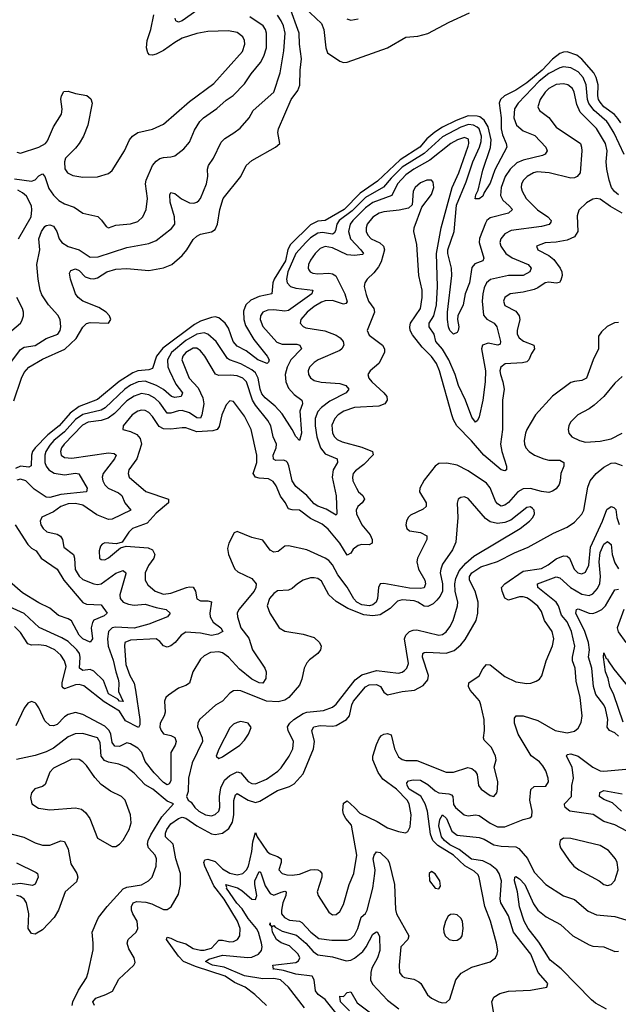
# Model space of a CAD drawing. Header units: inches. Extents: x 1694797 to 1849917, y 907313 to 1017959.
# Tile 101 of 256: x 1733545 to 1736809, y 941877 to 947244. Entities that reach past the tile are written whole.
import ezdxf

# ---------------------------------------------------------------- set-up
doc = ezdxf.new("R2010")
doc.units = ezdxf.units.IN
doc.header["$MEASUREMENT"] = 0
doc.layers.add('B7934', color=7, linetype='Continuous')

msp = doc.modelspace()

# ---------------------------------------------------------------- linework, layer by layer
at = {"layer": 'B7934', "color": 5}
for points, elevation in [([(1733513.3, 945166.7), (1733554.9, 945290), (1733570, 945320.7), (1733594.6, 945350), (1733670, 945394.6), (1733792.1, 945447.9), (1733853.1, 945506.9), (1733890, 945567.4), (1733910, 945587.9), (1733930, 945593.2), (1734030, 945590.6), (1734042.4, 945610), (1734035.1, 945630), (1734016.3, 945650), (1733976.3, 945676.3), (1733889.3, 945709.3), (1733864.2, 945730), (1733849.8, 945750), (1733821.5, 945830), (1733817.5, 945862.5), (1733823.3, 945876.7), (1733850, 945886.7), (1733870, 945877.4), (1733902.5, 945842.5), (1733930, 945833.1), (1733950, 945832.6), (1733970, 945837.6), (1734019.7, 945870), (1734070, 945885), (1734130, 945887.7), (1734250, 945878), (1734330, 945890.8), (1734373.7, 945910), (1734430, 945959.7), (1734457.1, 945990), (1734490, 946046.9), (1734510, 946064.9), (1734530, 946075.9), (1734590, 946087.2), (1734610, 946100.3), (1734624.4, 946130), (1734636.5, 946210), (1734654.7, 946270), (1734749.8, 946390), (1734780.3, 946450), (1734810, 946477.4), (1734940.5, 946550), (1734962.7, 946570), (1734952.8, 946630), (1734956.4, 946650), (1735025, 946810), (1735062, 946858), (1735073.1, 946886.9), (1735074.6, 946970), (1735081.1, 947030), (1735069.9, 947110), (1735068.2, 947170), (1735016.4, 947316.4)], 620), ([(1735097.6, 947310), (1735190, 947223.7), (1735203, 947190), (1735213.4, 947090), (1735223.2, 947063.2), (1735290, 947018.7), (1735310, 947010.3), (1735330, 947013.1), (1735549.6, 947090), (1735650, 947149.2), (1735715, 947155), (1735770, 947168.3), (1735885.8, 947230), (1735997.7, 947282.3)], 620), ([(1733491.2, 945368.8), (1733550, 945447.2), (1733570, 945459.2), (1733630, 945467.7), (1733690, 945507.2), (1733752.2, 945530), (1733765, 945550), (1733769.9, 945570), (1733764.9, 945610), (1733752.8, 945632.8), (1733702.5, 945690), (1733665.4, 945745.4), (1733655.9, 945770), (1733646, 945830), (1733638.7, 945910), (1733654.5, 945990), (1733649.9, 946050), (1733663.4, 946090), (1733683.1, 946116.9), (1733690, 946122.8), (1733710, 946126.2), (1733730, 946119.4), (1733748, 946090), (1733759.8, 946050), (1733775, 946030), (1733810, 946008), (1733870, 945988.9), (1733930, 945949.6), (1733972.3, 945952.3), (1734130, 946001.8), (1734250, 946023.5), (1734290, 946041), (1734373.5, 946106.5), (1734390.5, 946130), (1734389.9, 946170), (1734365.2, 946250), (1734364.4, 946290), (1734370, 946302.4), (1734390, 946297.2), (1734428, 946268), (1734470, 946245.1), (1734495, 946245), (1734510, 946249.4), (1734521, 946259), (1734530.6, 946270), (1734563.7, 946350), (1734571.4, 946390), (1734569, 946430), (1734574.6, 946450), (1734602, 946490), (1734643.4, 946576.6), (1734663.1, 946596.9), (1734713, 946627), (1734746.5, 946653.5), (1734795.4, 946710), (1734818, 946750), (1734929.9, 946850), (1734965.2, 946954.8), (1734985.1, 947074.9), (1734991.5, 947170), (1734983, 947210), (1734970, 947238.3), (1734950, 947268.6)], 640), ([(1733516.7, 946376.7), (1733610, 946363.2), (1733630, 946371.8), (1733650, 946393.2), (1733670, 946404.4), (1733682.8, 946390), (1733704.9, 946324.9), (1733730, 946288.1), (1733758.6, 946258.6), (1733790, 946240.2), (1733841.8, 946221.8), (1733890, 946190.3), (1733971.7, 946171.7), (1733992, 946152), (1734016.4, 946116.4), (1734030, 946110.5), (1734070, 946124.9), (1734150, 946131.1), (1734190, 946144.2), (1734215.6, 946170), (1734233.8, 946210), (1734242.2, 946270), (1734230.6, 946350), (1734234.6, 946370), (1734269, 946450), (1734290, 946473.5), (1734310, 946486.8), (1734330, 946493.9), (1734370, 946496.2), (1734390, 946502), (1734440.6, 946539.4), (1734470, 946575.8), (1734498.6, 946641.4), (1734527.7, 946690), (1734547.7, 946710), (1734620, 946760), (1734670, 946805.7), (1734709.4, 946830.6), (1734770, 946894.3), (1734807.4, 946950), (1734858.3, 947010), (1734875.4, 947044.6), (1734889.9, 947090), (1734889.9, 947170), (1734884.7, 947190), (1734872.1, 947210), (1734800.2, 947260.2)], 660), ([(1733530, 946522.7), (1733550, 946517.4), (1733650, 946548.8), (1733685.1, 946570), (1733697, 946583), (1733730, 946659.5), (1733773.6, 946730), (1733776.8, 946756.8), (1733769.8, 946810.2), (1733772.8, 946830), (1733786.3, 946853.7), (1733810, 946854.7), (1733850, 946841.7), (1733911.4, 946831.4), (1733932.7, 946812.7), (1733939.7, 946790), (1733917.4, 946670), (1733893.6, 946610), (1733870, 946569.7), (1733850, 946543.1), (1733794.6, 946490), (1733789.3, 946470), (1733791.4, 946431.4), (1733805.3, 946410), (1733834.8, 946394.8), (1733890, 946386.4), (1733970, 946388.2), (1734030, 946406.7), (1734050, 946422.7), (1734116.4, 946530), (1734143, 946590), (1734160.7, 946610), (1734190, 946628.5), (1734270, 946646.9), (1734330, 946675), (1734470, 946798.2), (1734604.1, 946895.9), (1734759.9, 947070), (1734772.6, 947110), (1734770.6, 947130), (1734762, 947150), (1734730, 947174.9), (1734684.2, 947184.2), (1734570, 947179.1), (1734510, 947168.7), (1734430, 947142.9), (1734390, 947120.6), (1734330, 947075.5), (1734290, 947056.2), (1734270, 947050.6), (1734252.9, 947052.9), (1734243.2, 947063.2), (1734236.5, 947090), (1734240.4, 947130), (1734259.7, 947190), (1734277.3, 947270)], 680), ([(1734510, 947295.2), (1734430, 947238.7), (1734410, 947231), (1734397.1, 947237.1), (1734392.4, 947252.4)], 660), ([(1735328.3, 947248.3), (1735350, 947242.3), (1735390, 947248.1)], 640), ([(1736821.5, 946681.5), (1736806.4, 946706.4), (1736787.2, 946727.2), (1736730, 946769.5), (1736710, 946794.5), (1736701.2, 946810), (1736697.8, 946830), (1736698.6, 946890), (1736688.5, 946930), (1736675.4, 946955.4), (1736610, 947029), (1736581.9, 947050), (1736530, 947068.9), (1736510, 947067.5), (1736490, 947059.9), (1736450, 947029.3), (1736393.1, 946970), (1736310, 946900), (1736250, 946860.5), (1736188.7, 946830), (1736165.8, 946810), (1736159, 946790), (1736169.2, 946710), (1736169.7, 946649.7), (1736176.4, 946616.4), (1736197.5, 946570), (1736201.1, 946550), (1736135, 946425), (1736110, 946353.5), (1736077.5, 946302.5), (1736070, 946283), (1736050, 946267.3), (1736028.4, 946268.4), (1736031.6, 946290), (1736044.4, 946315.6), (1736070, 946424.4), (1736111.9, 946548.1), (1736115.6, 946590), (1736099.4, 946659.4), (1736077.2, 946697.2), (1736054.3, 946714.3), (1736039.2, 946719.2), (1735990, 946719.6), (1735925.2, 946694.8), (1735850, 946658.3), (1735808.1, 946631.9), (1735765.5, 946594.5), (1735725.7, 946550), (1735619.7, 946480.3), (1735496.2, 946363.8), (1735401.3, 946298.7), (1735313.4, 946210), (1735210.1, 946149.9), (1735170, 946146.9), (1735130, 946126.8), (1735020.9, 946019.1), (1735007.5, 945992.5), (1734994.2, 945930), (1734932.2, 945830), (1734924.7, 945810), (1734919.1, 945750), (1734850, 945736.3), (1734805, 945715), (1734778.7, 945690), (1734765.3, 945654.7), (1734767, 945610), (1734776.8, 945576.8), (1734820.7, 945500.7), (1734894.6, 945410), (1734905.2, 945390), (1734902, 945378), (1734894, 945370), (1734843.5, 945390), (1734779.2, 945439.2), (1734730, 945465.3), (1734708.8, 945490), (1734683, 945563), (1734666.2, 945590), (1734630, 945619.6), (1734610, 945623.7), (1734590, 945621.6), (1734530, 945601.4), (1734497.4, 945582.6), (1734326.3, 945453.7), (1734290.5, 945410), (1734270, 945343.7), (1734250, 945335.3), (1734190, 945330.3), (1734161.2, 945318.8), (1734087.2, 945272.8), (1733970, 945173.5), (1733870, 945136), (1733821.1, 945098.9), (1733761.2, 945030), (1733699.4, 944980.6), (1733629.2, 944910.8), (1733615.4, 944890), (1733609.1, 944870), (1733607.7, 944812.3), (1733594.5, 944805.5), (1733550, 944811.3), (1733521.6, 944798.4)], 620), ([(1736841.2, 946510), (1736785.5, 946625.5), (1736755.8, 946675.8), (1736745.3, 946690), (1736676.6, 946750), (1736648.2, 946788.2), (1736640.2, 946810), (1736633.7, 946890), (1736617.5, 946930), (1736590, 946959.7), (1736550, 946982.2), (1736510, 946987.1), (1736490, 946981.8), (1736430, 946950.2), (1736377.5, 946910), (1736262.9, 946790), (1736241.9, 946758.1), (1736238.1, 946710), (1736253, 946670), (1736290, 946638.1), (1736352.9, 946612.9), (1736412.8, 946550), (1736420.2, 946530), (1736409.4, 946510.6), (1736395.5, 946504.5), (1736290, 946478.9), (1736255.9, 946464.1), (1736218.5, 946430), (1736192.2, 946390), (1736170.6, 946330), (1736166.7, 946286.7), (1736179.6, 946259.6), (1736214.2, 946230), (1736230.8, 946209.2), (1736210.4, 946190), (1736110, 946163.4), (1736091.9, 946150), (1736084.3, 946135.7), (1736051.7, 946051.7), (1736049.1, 946030), (1736076.2, 945943.8), (1736070.3, 945930), (1736026.1, 945913.9), (1736010, 945894.3), (1735997.6, 945810), (1735973.9, 945750), (1735962, 945690), (1735933.4, 945630), (1735931.3, 945610), (1735939.8, 945570), (1735936.3, 945550), (1735930, 945539.7), (1735910, 945531), (1735889.9, 945550), (1735882.3, 945570), (1735876.9, 945610), (1735877.3, 945650), (1735900.8, 945850), (1735898.3, 945890), (1735879.4, 945970), (1735879.8, 945990), (1735913, 946090), (1735926.9, 946233.1), (1735979.5, 946360.5), (1736016.2, 946470), (1736052.2, 946550), (1736060.3, 946579.7), (1736062.1, 946610), (1736050, 946649.2), (1736039.3, 946659.3), (1736018.7, 946670), (1735992.1, 946672.1), (1735950, 946658.1), (1735850, 946606.6), (1735750, 946515.1), (1735630, 946440.5), (1735570, 946381.3), (1735528.2, 946331.8), (1735430, 946274.8), (1735357.1, 946202.9), (1735286.9, 946150), (1735274.4, 946130), (1735266.5, 946093.5), (1735259.1, 946080.9), (1735250, 946075.8), (1735195.8, 946084.2), (1735170, 946079.9), (1735130, 946054.9), (1735104.4, 946030), (1735050, 945969.1), (1735007, 945870), (1734999.4, 945830), (1735003.1, 945810), (1735021.6, 945790), (1735050, 945781.1), (1735143.1, 945770), (1735137.7, 945750), (1735010, 945658.3), (1734990, 945654.8), (1734930, 945663.1), (1734898.5, 945661.5), (1734870.2, 945650), (1734858.4, 945630), (1734856.8, 945610), (1734871, 945571), (1734947.4, 945487.4), (1734976.1, 945476.1), (1735055.5, 945475.5), (1735072.9, 945470), (1735081.2, 945450), (1735023.6, 945390), (1735002.4, 945350), (1734993.1, 945310), (1734995.6, 945270), (1735010, 945235.2), (1735040.6, 945200.6), (1735082.8, 945170), (1735084.5, 945164.5), (1735086, 945150), (1735072, 945110), (1735081, 944990), (1735070, 944949.6), (1735050, 944971.5), (1735031.1, 945011.1), (1734975.8, 945095.8), (1734937.3, 945137.3), (1734883.2, 945183.2), (1734865.3, 945205.3), (1734855.4, 945230), (1734845.2, 945290), (1734830, 945319.7), (1734810, 945335.6), (1734750, 945368.4), (1734689.6, 945389.6), (1734677.7, 945397.7), (1734615.4, 945490), (1734571.5, 945530), (1734550, 945537.3), (1734510, 945530.9), (1734450, 945494.7), (1734372.5, 945430), (1734351.8, 945390), (1734352.4, 945352.4), (1734361.3, 945330), (1734396.9, 945256.9), (1734432.2, 945210), (1734425.3, 945190), (1734390, 945184.4), (1734372.4, 945190), (1734328.6, 945228.6), (1734290.8, 945250.8), (1734230, 945274.1), (1734190.7, 945270.7), (1734150, 945252.1), (1734117.9, 945230), (1734010.8, 945129.2), (1733990, 945115), (1733890, 945092.4), (1733850, 945064.5), (1733790, 944997.9), (1733731.7, 944950), (1733710, 944925.8), (1733688.3, 944890), (1733681.6, 944870), (1733682, 944830), (1733689.6, 944810), (1733704.6, 944790), (1733732.8, 944772.8), (1733790, 944764.1), (1733850, 944771.8), (1733868.1, 944768.1), (1733912.2, 944690), (1733909, 944671), (1733770, 944656.2), (1733710, 944639.4), (1733690, 944641.9), (1733624.9, 944684.9), (1733578.9, 944730), (1733550, 944739.3), (1733530, 944733.9)], 640), ([(1736810, 946290), (1736787.8, 946307.8), (1736771.7, 946330), (1736758.1, 946370), (1736745.6, 946430), (1736743.1, 946470), (1736748.4, 946530), (1736739.2, 946570), (1736690, 946650.5), (1736600.2, 946740.2), (1736582.7, 946782.7), (1736568.1, 946850), (1736558.8, 946870), (1736533.5, 946890), (1736510, 946894.4), (1736470, 946891.3), (1736428.9, 946870), (1736409.1, 946850), (1736383.1, 946810), (1736370.2, 946770), (1736379.6, 946750), (1736430.6, 946710.6), (1736470, 946659), (1736601.5, 946570), (1736608.7, 946550), (1736609.4, 946530), (1736599.8, 946410), (1736584.9, 946390), (1736570, 946382.5), (1736550, 946380.2), (1736432, 946410), (1736365.6, 946414.4), (1736346, 946410), (1736312.3, 946390), (1736292, 946370), (1736281.6, 946350), (1736279.5, 946330), (1736283.9, 946310), (1736305.3, 946270), (1736368.1, 946208.1), (1736424.7, 946170), (1736441.6, 946150), (1736439.8, 946140.2), (1736432.3, 946127.7), (1736390, 946116.4), (1736224.9, 946095.1), (1736190, 946076.5), (1736167.8, 946050), (1736163.5, 946030), (1736168.7, 946010), (1736195.8, 945970), (1736230, 945946.1), (1736316.9, 945910), (1736332.8, 945890), (1736326.5, 945870), (1736290.3, 945850), (1736210, 945849.1), (1736111.7, 945828.3), (1736090, 945810.8), (1736077.4, 945782.6), (1736069.1, 945750), (1736066.1, 945710), (1736074, 945634), (1736092.5, 945612.5), (1736131, 945590), (1736146.9, 945570), (1736165.6, 945490), (1736163.7, 945476.3), (1736151, 945470), (1736099.8, 945480.2), (1736067.6, 945470), (1736062.6, 945450), (1736084.6, 945330), (1736082.2, 945270), (1736069.5, 945170), (1736050, 945079), (1736040.9, 945059.1), (1736030.3, 945049.7), (1736010, 945078.4), (1735976.1, 945170), (1735936.9, 945250), (1735919.4, 945310), (1735885.1, 945390), (1735850, 945448.7), (1735814.1, 945490), (1735804.6, 945530), (1735776.7, 945570), (1735776.7, 945590), (1735803, 945630), (1735817.4, 945690), (1735822.3, 945790), (1735818, 945970), (1735843.1, 946110), (1735902.7, 946330), (1735938.5, 946410), (1735990, 946554.6), (1735994.4, 946570), (1735992.6, 946592.6), (1735970, 946602.4), (1735932, 946590), (1735896.4, 946570), (1735781.9, 946478.1), (1735694.6, 946430), (1735650, 946398.9), (1735604.2, 946350), (1735573.5, 946286.5), (1735470, 946247), (1735430, 946219.6), (1735361.1, 946150), (1735347.2, 946130), (1735338.2, 946090), (1735348.6, 946050), (1735404.8, 945990), (1735418.6, 945970), (1735414.8, 945965.2), (1735370, 945958.3), (1735330, 945963.4), (1735250, 946000.5), (1735210, 946007.8), (1735183.8, 945996.2), (1735155.7, 945970), (1735130, 945934.2), (1735119.8, 945910), (1735117.7, 945890), (1735121.3, 945881.3), (1735128, 945870), (1735143, 945863), (1735170, 945858.8), (1735230, 945863.1), (1735250, 945859.6), (1735268.2, 945848.2), (1735317.4, 945750), (1735330, 945707), (1735323, 945697), (1735310, 945693), (1735250, 945714.5), (1735210, 945712), (1735190, 945704.2), (1735150, 945681.6), (1735111.9, 945650), (1735078, 945610), (1735073.6, 945590), (1735091.4, 945571.4), (1735105.4, 945565.4), (1735208.2, 945548.2), (1735270, 945524.6), (1735292.8, 945510), (1735308.3, 945490), (1735312.1, 945470), (1735300.9, 945450), (1735290, 945441.8), (1735172.7, 945390), (1735150, 945375.6), (1735125.4, 945350), (1735118.6, 945330), (1735119.8, 945310), (1735130, 945291.7), (1735150, 945277.1), (1735187.8, 945267.8), (1735290, 945260.6), (1735322.3, 945250), (1735339, 945230), (1735324.6, 945210), (1735235.3, 945164.7), (1735190.1, 945130), (1735170, 945107.9), (1735155.4, 945070), (1735155.8, 945030), (1735165.5, 944970), (1735184.5, 944910), (1735210, 944878.7), (1735276.5, 944850), (1735276.8, 944830), (1735254.8, 944790), (1735248.5, 944751.5), (1735270.2, 944649.8), (1735273.6, 944550), (1735270, 944544.2), (1735215.9, 944575.9), (1735170, 944592.9), (1735150, 944605.5), (1735110, 944651.5), (1735050, 944699.4), (1735031.2, 944730), (1735012.8, 944812.8), (1735006, 944830), (1734997.6, 944837.6), (1734983.1, 944843.1), (1734942.2, 944842.2), (1734927.9, 944847.9), (1734927, 944870), (1734943.1, 944910), (1734945.2, 944930), (1734926.5, 944970), (1734913.5, 945030), (1734898.8, 945058.8), (1734830, 945143.6), (1734813.8, 945170), (1734782.4, 945270), (1734761, 945290), (1734730, 945302.1), (1734694.1, 945305.9), (1734630, 945304.2), (1734611.8, 945311.8), (1734554.3, 945410), (1734530, 945439.5), (1734510, 945453.5), (1734490, 945454.4), (1734450, 945430.7), (1734434.4, 945410), (1734429.2, 945390), (1734468.9, 945290), (1734517.7, 945237.7), (1734543.8, 945183.8), (1734548.6, 945150), (1734538.9, 945090), (1734530, 945071.7), (1734510, 945074.6), (1734470, 945100.7), (1734430, 945113.2), (1734410, 945112.2), (1734370, 945098.7), (1734350, 945099.3), (1734310, 945155.2), (1734282, 945182), (1734250, 945200.1), (1734210, 945205.9), (1734170, 945192.3), (1734130, 945167.1), (1734061.9, 945098.1), (1734027.8, 945072.2), (1733990, 945059.1), (1733919.2, 945050), (1733886.7, 945033.3), (1733787.9, 944930), (1733773.8, 944910), (1733767.2, 944890), (1733771.3, 944871.3), (1733790, 944857.5), (1733830, 944854.8), (1734030, 944883.5), (1734059.4, 944879.4), (1734070.2, 944870), (1734062.1, 944850), (1734001.1, 944770), (1733995.5, 944750), (1733998.8, 944730), (1734008.8, 944708.8), (1734027.9, 944690), (1734084.6, 944664.6), (1734102.8, 944650), (1734119.2, 944610), (1734150.3, 944570), (1734050, 944520.9), (1734030, 944519.9), (1733964.8, 944544.8), (1733890, 944597.5), (1733850, 944606.3), (1733810, 944604.4), (1733770, 944590.3), (1733730, 944561.4), (1733666.6, 944533.4), (1733656.5, 944510), (1733661.3, 944490), (1733672.6, 944470), (1733692.2, 944452.2), (1733750, 944440.1), (1733768.5, 944428.5), (1733778.7, 944410), (1733786.2, 944370), (1733838.4, 944330), (1733844.8, 944310), (1733847.3, 944247.3), (1733870, 944210.2), (1733890, 944192.7), (1733950, 944168.4), (1733970, 944165.5), (1733990, 944169.1), (1734070, 944227.9), (1734110, 944242.6), (1734123.9, 944230), (1734123, 944223), (1734091.3, 944110), (1734093.2, 944090), (1734109.2, 944070), (1734138.7, 944058.7), (1734170, 944053.6), (1734230, 944059.3), (1734290, 944040.5), (1734344.4, 944030), (1734365.2, 944010), (1734351.4, 943988.6), (1734250, 943948.6), (1734170, 943928.4), (1734066.9, 943933.1), (1734050, 943929.4), (1734030.1, 943910), (1734023.6, 943870), (1734027.4, 943830), (1734053.9, 943753.9), (1734068.8, 943688.8), (1734082.5, 943650), (1734085.8, 943630), (1734083, 943583), (1734110, 943528.4), (1734090, 943529.9), (1734080.8, 943540.8), (1734030, 943569.6), (1734002, 943642), (1733950, 943692.5), (1733930, 943702.5), (1733890, 943697.7), (1733870.7, 943710), (1733875.6, 943770), (1733871.9, 943790), (1733857.5, 943810), (1733810, 943854.2), (1733775.5, 943875.5), (1733652, 943932), (1733570, 944007.5), (1733490, 944043.4)], 660), ([(1736828.7, 946190), (1736766.2, 946226.2), (1736710, 946265.7), (1736690, 946269.8), (1736670, 946266.4), (1736634.3, 946245.7), (1736593.5, 946206.5), (1736585, 946175), (1736587.5, 946090), (1736570, 946060.7), (1736530, 946041.9), (1736470, 946031.1), (1736410, 946027.8), (1736363.1, 946010), (1736368.9, 945990), (1736430, 945959), (1736456.4, 945936.4), (1736492, 945890), (1736500.4, 945870), (1736501.9, 945850), (1736495.7, 945824.3), (1736487.4, 945812.6), (1736470, 945807.7), (1736430, 945813.1), (1736410, 945810.5), (1736370, 945782.4), (1736350, 945774.3), (1736290, 945758.5), (1736219.1, 945750), (1736189.6, 945730.4), (1736182, 945710), (1736190, 945685.8), (1736250, 945655), (1736268.3, 945630), (1736271.5, 945610), (1736257.8, 945550), (1736257.9, 945530), (1736267.5, 945510), (1736292.4, 945492.4), (1736348, 945470), (1736351.2, 945450), (1736334.9, 945425.1), (1736321.6, 945390), (1736310, 945380.2), (1736286.9, 945373.1), (1736191.8, 945368.2), (1736167.7, 945350), (1736163.4, 945330), (1736166.2, 945310), (1736179.9, 945270), (1736186.6, 945230), (1736176.3, 945170), (1736176.5, 945010), (1736165.8, 944930), (1736173, 944890), (1736199.5, 944810), (1736199, 944790), (1736190, 944785.2), (1736170, 944790.9), (1736075.6, 944870), (1736009, 944949), (1735929.1, 945030), (1735910, 945062.3), (1735900.1, 945090), (1735833.9, 945330), (1735817.7, 945370), (1735790, 945408.7), (1735739.8, 945459.8), (1735686.8, 945526.8), (1735674.6, 945550), (1735672.3, 945570), (1735676.2, 945590), (1735729.9, 945670), (1735739.9, 945730), (1735739, 945770), (1735721.1, 945850), (1735710, 946018), (1735693.1, 946090), (1735695.3, 946110), (1735737.4, 946222.6), (1735790, 946290.5), (1735802, 946330), (1735798.6, 946358.6), (1735789.7, 946369.7), (1735764, 946370), (1735730, 946355.2), (1735700.2, 946330), (1735689.3, 946310), (1735684.2, 946235.8), (1735664, 946216), (1735614.5, 946205.5), (1735530, 946197.5), (1735505.2, 946190), (1735470, 946168.6), (1735440.1, 946130), (1735433.6, 946110), (1735434.6, 946090), (1735443.5, 946070), (1735462, 946050), (1735507.8, 946027.8), (1735529.2, 946010), (1735534, 945990), (1735515.3, 945924.7), (1735502.1, 945897.9), (1735476.1, 945863.9), (1735439.5, 945830), (1735426.7, 945810), (1735423.9, 945790), (1735433.3, 945746.7), (1735447.3, 945710), (1735475.4, 945670), (1735479, 945650), (1735439.6, 945550), (1735450, 945525.2), (1735522.7, 945470), (1735534.2, 945450), (1735534.5, 945430), (1735503.2, 945370), (1735455.6, 945330), (1735442.4, 945310), (1735448.3, 945290), (1735464.3, 945270), (1735531, 945210), (1735545.8, 945190), (1735549.2, 945170), (1735536.5, 945150), (1735502.9, 945137.1), (1735370.5, 945129.5), (1735311.5, 945110), (1735282.2, 945090), (1735262.6, 945070), (1735246.8, 945033.2), (1735249.6, 944990), (1735261.6, 944970), (1735276.4, 944956.4), (1735303, 944943), (1735410, 944913.4), (1735467.6, 944890), (1735471.5, 944871.5), (1735421, 944819), (1735375.7, 944784.3), (1735363.6, 944770), (1735359, 944750), (1735362.1, 944730), (1735380.5, 944690), (1735392.5, 944670), (1735415.9, 944650), (1735425.4, 944630), (1735411.8, 944610), (1735388.3, 944590), (1735379, 944570), (1735380.9, 944550), (1735411.1, 944490), (1735455.6, 944435.6), (1735465.8, 944410), (1735467, 944390), (1735450, 944381.2), (1735410, 944383.4), (1735390, 944378.5), (1735362.4, 944357.6), (1735350, 944337), (1735330, 944325.2), (1735291, 944391), (1735226.4, 944466.4), (1735195, 944495), (1735130, 944525), (1735071.4, 944571.4), (1735030, 944571.9), (1735010, 944578), (1734993, 944613), (1734967.3, 944647.3), (1734942.6, 944702.6), (1734926.9, 944726.9), (1734901.8, 944741.8), (1734850, 944744.8), (1734830, 944750.9), (1734818.5, 944770), (1734837.2, 944830), (1734837.4, 944870), (1734807.2, 945010), (1734770, 945083.1), (1734710, 945163.6), (1734690, 945167.3), (1734670, 945144.5), (1734646.4, 945090), (1734633.2, 945026.8), (1734620.8, 945010), (1734597.5, 945002.5), (1734510, 944997.7), (1734450, 945018.7), (1734430, 945020.2), (1734368.4, 945011.6), (1734330, 945013.2), (1734306.3, 945026.3), (1734270, 945081.7), (1734250, 945102.3), (1734230, 945113.5), (1734210, 945116), (1734190, 945110.4), (1734158.9, 945090), (1734109.2, 945030), (1734106.7, 945010), (1734150, 944999.5), (1734182.9, 944982.9), (1734201.3, 944961.3), (1734209, 944930), (1734183.7, 944850), (1734140.6, 944790), (1734135.6, 944770), (1734141.2, 944750), (1734232.3, 944672.3), (1734356.5, 944630), (1734356.9, 944610), (1734290, 944554.9), (1734239.3, 944500.7), (1734159.7, 944470), (1734140.2, 944450), (1734104.2, 944395.8), (1734072.7, 944387.3), (1734010, 944392), (1733994.9, 944385.1), (1733985.7, 944374.3), (1733978.5, 944350), (1733980.3, 944310), (1733990, 944301.1), (1734010, 944300.7), (1734030, 944310.3), (1734094.9, 944365.1), (1734124.9, 944375.1), (1734245.4, 944365.4), (1734270, 944354.6), (1734282.7, 944330), (1734277, 944310), (1734246.9, 944270), (1734228.9, 944228.9), (1734229.4, 944190), (1734243.3, 944163.3), (1734282.8, 944130), (1734330, 944113.1), (1734370, 944118.8), (1734454, 944150), (1734470, 944153.4), (1734490.6, 944150.6), (1734504, 944130), (1734510, 944088.3), (1734530, 944076.6), (1734570, 944077.3), (1734590.6, 944070.6), (1734581.1, 944010), (1734582.8, 943990), (1734600.4, 943960.4), (1734642.5, 943930), (1734651.9, 943910), (1734625.3, 943894.7), (1734590, 943888.3), (1734530, 943900.9), (1734450, 943905), (1734425.7, 943890), (1734393.1, 943850), (1734370, 943830.5), (1734350, 943824.5), (1734330, 943832.1), (1734310, 943855.7), (1734290, 943869.3), (1734150, 943861.6), (1734118.9, 943850), (1734116.5, 943830), (1734124, 943730), (1734146.4, 943670), (1734168.6, 943628.6), (1734176.9, 943590), (1734200.2, 943430), (1734199.4, 943400.6), (1734193.5, 943386.5), (1734122.2, 943422.2), (1734090, 943474.9), (1734006.4, 943526.4), (1733893.9, 943613.9), (1733870, 943620.5), (1733850, 943617.9), (1733790, 943597), (1733781.5, 943601.5), (1733776.4, 943610), (1733776.9, 943630), (1733798.5, 943718.5), (1733789.9, 943749.9), (1733770, 943780.8), (1733736.3, 943810), (1733690, 943831.2), (1733650, 943837), (1733610, 943834.5), (1733590, 943842.5), (1733550, 943904.4), (1733517.1, 943937.1)], 680), ([(1733538.3, 946050), (1733608.5, 946170), (1733611.9, 946208.1), (1733608.7, 946230), (1733581.7, 946281.7), (1733561, 946301), (1733535.7, 946315.7)], 660), ([(1733430, 945490.2), (1733549.7, 945590), (1733557.1, 945602.9), (1733565.7, 945630), (1733566, 945650), (1733560.3, 945670), (1733529, 945730)], 660), ([(1736810, 945593.5), (1736787.9, 945592.1), (1736748.2, 945571.8), (1736716.5, 945543.5), (1736700.9, 945519.1), (1736700.8, 945450), (1736672, 945390), (1736635.8, 945290), (1736610, 945277), (1736570, 945273), (1736550, 945266.2), (1736450, 945191.7), (1736357.1, 945090), (1736310.1, 945009.9), (1736303.3, 944990), (1736295.1, 944950), (1736297, 944930), (1736304.1, 944910), (1736321.8, 944890), (1736351.3, 944870), (1736401.7, 944850), (1736430, 944843.4), (1736490, 944843.8), (1736511.9, 944830), (1736511.7, 944810), (1736496, 944770), (1736492.3, 944730), (1736486.3, 944710), (1736470, 944687.9), (1736450, 944673.6), (1736430, 944667.4), (1736390, 944672.7), (1736330, 944689.5), (1736290, 944687.4), (1736261.2, 944670), (1736210, 944612.5), (1736190, 944597.5), (1736170, 944592.3), (1736150, 944604.5), (1736139.9, 944619.9), (1736110, 944692.5), (1736090, 944717.9), (1735990, 944784.4), (1735930, 944815.3), (1735872.9, 944827.1), (1735830, 944825.4), (1735810, 944809.7), (1735750, 944734.2), (1735727.3, 944690), (1735725.1, 944670), (1735760.5, 944610), (1735761, 944590), (1735743.9, 944576.1), (1735676.5, 944543.5), (1735663.2, 944530), (1735653.2, 944510), (1735650.2, 944490), (1735655.6, 944470), (1735670, 944458), (1735730, 944448.6), (1735765.5, 944430), (1735765, 944410), (1735714.7, 944310), (1735709.6, 944290), (1735719.6, 944250), (1735753.4, 944190), (1735757.8, 944170), (1735750, 944147.7), (1735730, 944143.5), (1735670, 944145.8), (1735530, 944171.8), (1735510.2, 944169.8), (1735501.6, 944150), (1735496.3, 944090), (1735488.6, 944070), (1735470, 944054.4), (1735451.3, 944048.7), (1735410, 944053.9), (1735383.1, 944070), (1735367.5, 944087.5), (1735330, 944150.9), (1735279, 944219), (1735250, 944272.8), (1735230, 944296.6), (1735210, 944308.6), (1735110, 944354.9), (1735010, 944376.2), (1734990, 944375.4), (1734954.2, 944345.8), (1734930, 944342.1), (1734910, 944352.2), (1734870, 944407.7), (1734810, 944421.8), (1734730, 944455.1), (1734713.5, 944446.5), (1734685.3, 944390), (1734678.3, 944361.7), (1734682.6, 944330), (1734708, 944270), (1734718, 944250), (1734734.8, 944234.8), (1734810, 944197.6), (1734834.2, 944170), (1734832.9, 944150), (1734822.5, 944130), (1734739.1, 944030), (1734731.1, 944010), (1734732.9, 943990), (1734751, 943930), (1734793.7, 943873.7), (1734815.2, 943810), (1734881.8, 943710), (1734888.3, 943690), (1734886.1, 943653.9), (1734870, 943628.6), (1734850, 943630.4), (1734810, 943649.2), (1734743.8, 943703.8), (1734683.4, 943770), (1734650, 943793.4), (1734630, 943798.2), (1734585.8, 943794.2), (1734550, 943776.6), (1734530, 943757.8), (1734488.6, 943690), (1734470, 943628), (1734450, 943614.8), (1734410, 943600.4), (1734356.8, 943563.2), (1734342.2, 943550), (1734334.2, 943530), (1734338.9, 943470), (1734333.2, 943450), (1734311.3, 943410), (1734310, 943388.4), (1734315.6, 943370), (1734330, 943352.4), (1734370, 943342.1), (1734390, 943331.5), (1734397.5, 943310), (1734392.6, 943290), (1734369.2, 943250), (1734370, 943096), (1734360.1, 943079.9), (1734350, 943074.1), (1734330, 943085.5), (1734278.5, 943138.5), (1734230, 943201.1), (1734210.6, 943250), (1734190, 943274.2), (1734150, 943296.3), (1734130, 943301.8), (1734090, 943283.4), (1734063.9, 943283.9), (1734050, 943305.1), (1734041.7, 943350), (1734032.8, 943370), (1734010, 943392.6), (1733890, 943457.4), (1733850, 943467.4), (1733810, 943457.9), (1733790, 943444.5), (1733750, 943402.5), (1733730, 943394.7), (1733710, 943396.9), (1733682.4, 943422.4), (1733650, 943494), (1733634.9, 943514.9), (1733630, 943521.1), (1733610, 943528.2), (1733590, 943518.7), (1733570, 943491.6), (1733525, 943395)], 720), ([(1736830, 945299.7), (1736790, 945263.5), (1736730, 945191), (1736676.9, 945143.1), (1736650, 945123.1), (1736588.7, 945090), (1736547.4, 945050), (1736538, 945030), (1736535.3, 945010), (1736538.4, 944990), (1736555.5, 944970), (1736597.3, 944950), (1736630, 944942), (1736710, 944946.8), (1736770, 944960.4), (1736830.3, 944989.7)], 740), ([(1733952.7, 941870), (1733943.9, 941890), (1733959.8, 941910), (1734014.5, 941930), (1734050.3, 941949.7), (1734086.4, 942013.6), (1734168.2, 942090), (1734173.9, 942106.1), (1734169.7, 942130), (1734139.3, 942179.3), (1734131.1, 942210), (1734137, 942230), (1734179.9, 942270), (1734189.3, 942290), (1734186.3, 942330), (1734161.8, 942370), (1734155.5, 942390), (1734154.8, 942410), (1734163.6, 942430), (1734183, 942437), (1734233.7, 942433.7), (1734265.4, 942425.4), (1734330, 942394.5), (1734350, 942394.7), (1734371.2, 942408.8), (1734410, 942478.4), (1734421.5, 942530), (1734421.6, 942590), (1734396.7, 942670), (1734381.2, 942750), (1734339.9, 942790), (1734339.5, 942810), (1734347.8, 942830), (1734370, 942861), (1734410, 942889.7), (1734430, 942896.9), (1734450, 942892.8), (1734510, 942850.4), (1734590, 942807), (1734610, 942802.7), (1734650, 942811), (1734684.8, 942835.2), (1734706.1, 942870), (1734713.2, 942910), (1734712.2, 942987.8), (1734721.4, 943018.6), (1734730, 943025.6), (1734790, 942989.6), (1734830, 942977.4), (1734855.1, 942984.9), (1734950, 943042.7), (1735015.9, 943064.1), (1735040.9, 943079.1), (1735090, 943134.3), (1735147.3, 943270), (1735152.2, 943310), (1735138.3, 943370), (1735148.9, 943390), (1735183.4, 943396.6), (1735250, 943392.9), (1735270, 943397.3), (1735327.6, 943430), (1735342.9, 943450), (1735356.7, 943510), (1735365.8, 943530), (1735430, 943608.7), (1735450, 943619), (1735490, 943621), (1735512.1, 943610), (1735530, 943578.3), (1735550, 943565), (1735630, 943581.9), (1735697, 943590), (1735744.8, 943615.2), (1735770, 943645.3), (1735773.5, 943670), (1735740.4, 943770), (1735742.2, 943790), (1735750, 943795.5), (1735763.9, 943796.1), (1735869.5, 943790.5), (1735914.5, 943805.5), (1735950, 943837.3), (1735973.7, 943866.3), (1736033.6, 943970), (1736043.4, 944010), (1736043.9, 944070), (1736028.5, 944130), (1735997.3, 944190), (1735997.9, 944210), (1736010.8, 944229.2), (1736058.9, 944261.1), (1736150, 944291.7), (1736242, 944338), (1736317.7, 944370), (1736454.5, 944445.5), (1736530, 944477.7), (1736570, 944504.8), (1736610, 944548.1), (1736620.3, 944570), (1736643.1, 944696.9), (1736654.9, 944730), (1736688.6, 944771.4), (1736730, 944804.6), (1736770, 944826.4), (1736790, 944829.5), (1736830, 944813.8)], 720), ([(1734890, 941871), (1734827.1, 941930), (1734773.7, 941970), (1734716.5, 941996.5), (1734666.1, 942030), (1734503.4, 942083.4), (1734438, 942110), (1734410, 942139.6), (1734346.3, 942230), (1734350, 942243.2), (1734370, 942237.6), (1734401.2, 942221.2), (1734450, 942206.7), (1734490, 942182.4), (1734530, 942172.1), (1734550, 942171.9), (1734590, 942183.8), (1734630, 942226.2), (1734650, 942227.3), (1734690, 942217.3), (1734710, 942219.5), (1734731.9, 942230), (1734745.4, 942250), (1734746.2, 942290), (1734732.3, 942330), (1734659.2, 942450), (1734603.4, 942523.4), (1734554.9, 942630), (1734549.2, 942650.8), (1734554.4, 942665.6), (1734570.9, 942669.1), (1734610, 942656.5), (1734650, 942616.6), (1734690, 942591.9), (1734730, 942583.8), (1734761, 942590), (1734782.2, 942610), (1734792.9, 942630), (1734810.7, 942710), (1734816.4, 942763.6), (1734830, 942813.2), (1734840.2, 942790), (1734894.5, 942710), (1734910, 942696.7), (1734950, 942683.3), (1734970.1, 942670), (1734970.6, 942649.4), (1734957.3, 942610), (1734976.4, 942590), (1735002.2, 942582.2), (1735030, 942580.8), (1735070, 942586.8), (1735130, 942609.6), (1735150, 942612.6), (1735171, 942611), (1735182.8, 942602.8), (1735191.6, 942590), (1735192.3, 942570), (1735166, 942490), (1735172.9, 942470), (1735230, 942380.4), (1735250, 942365.3), (1735270, 942366), (1735290, 942383.1), (1735310, 942422), (1735341.4, 942530), (1735366.4, 942590), (1735382.8, 942690), (1735354.7, 942854.7), (1735323.2, 942890), (1735310, 942913.6), (1735306.1, 942933.9), (1735310, 942974), (1735330, 942985.7), (1735370.9, 942950.9), (1735399, 942919), (1735493.1, 942873.1), (1735550, 942839.2), (1735610, 942819.6), (1735647.5, 942812.5), (1735661.2, 942818.8), (1735674.5, 942845.5), (1735678.7, 942910), (1735668.4, 942970), (1735657.2, 942990), (1735600.1, 943050), (1735524.2, 943104.2), (1735500.2, 943140.2), (1735470.8, 943210), (1735470.3, 943230), (1735490, 943293.6), (1735506.2, 943330), (1735517.7, 943342.3), (1735530, 943350.5), (1735550, 943352.9), (1735570, 943345.8), (1735588.5, 943270), (1735610, 943227), (1735630, 943211), (1735650, 943206.4), (1735710, 943206.7), (1735870, 943142.7), (1735910, 943142.6), (1735988.2, 943168.2), (1736010, 943163.2), (1736027.6, 943147.6), (1736038.4, 943130), (1736046, 943070), (1736060.7, 943050), (1736110, 943014.7), (1736130, 943010.4), (1736145.4, 943030), (1736150.5, 943049.5), (1736151.4, 943091.4), (1736131.8, 943170), (1736142, 943210), (1736138.7, 943230), (1736117, 943277), (1736077.3, 943317.3), (1736073.6, 943330), (1736079.5, 943370), (1736077.7, 943430), (1736059.6, 943510), (1736051.4, 943531.4), (1736001.1, 943590), (1735992.1, 943610), (1735994, 943630), (1736050, 943668.6), (1736070, 943705.5), (1736090, 943730.2), (1736110, 943728.6), (1736190, 943663.8), (1736250, 943634.2), (1736310, 943626.4), (1736331.6, 943628.4), (1736360.8, 943639.2), (1736378.4, 943650), (1736392.5, 943667.5), (1736416, 943750), (1736449.4, 943830.6), (1736457, 943870), (1736448.5, 943910), (1736406.5, 943970), (1736390, 944018.9), (1736370, 944047), (1736330, 944080.5), (1736310, 944092.7), (1736290, 944098), (1736270, 944097.5), (1736210, 944080.2), (1736190.8, 944090.8), (1736174.7, 944130), (1736172.2, 944150), (1736190.3, 944169.7), (1736290, 944238.4), (1736390, 944252.9), (1736426.9, 944273.1), (1736470, 944305.7), (1736510, 944321.5), (1736530, 944319.8), (1736543.2, 944310), (1736568.3, 944250), (1736588.2, 944230), (1736610, 944223.5), (1736630, 944233.2), (1736648.5, 944271.5), (1736657, 944370), (1736722.2, 944510), (1736746, 944574), (1736770, 944590.6), (1736785, 944585), (1736794.6, 944574.6), (1736800.1, 944530), (1736813.4, 944493.4)], 680), ([(1733519.9, 944490), (1733590, 944382.8), (1733610, 944364.2), (1733634.2, 944350), (1733662, 944310), (1733748.8, 944248.8), (1733786, 944190), (1733890, 944067), (1733910, 944058), (1733990, 944054.2), (1734022.6, 944010), (1734005.4, 943994.6), (1733950, 943971.5), (1733941.5, 943958.5), (1733934.6, 943930), (1733941.7, 943870), (1733930, 943851), (1733890, 943868.7), (1733870, 943888.8), (1733828.3, 943968.3), (1733810, 943979.3), (1733756.8, 943996.8), (1733710, 944037), (1733650, 944065), (1733559.9, 944119.9), (1733450, 944216.9)], 640), ([(1735098.4, 941858.4), (1735011.4, 941971.4), (1734967.7, 942010), (1734930, 942018.6), (1734870, 942017.1), (1734770, 942033.2), (1734659.1, 942079.1), (1734596.4, 942090), (1734557.7, 942110), (1734576.3, 942123.7), (1734650, 942144.4), (1734788.2, 942131.7), (1734810, 942133.7), (1734846.4, 942150), (1734863.5, 942170), (1734866.3, 942190), (1734863.2, 942210), (1734846.5, 942270), (1734836.4, 942290), (1734790, 942344.5), (1734757.8, 942397.8), (1734729.5, 942429.5), (1734672.5, 942510), (1734674.9, 942514.9), (1734669.8, 942530), (1734731.9, 942511.9), (1734757, 942497), (1734810, 942450.1), (1734830, 942448.4), (1734838.6, 942470), (1734827.2, 942530), (1734827.7, 942550), (1734850, 942602), (1734857.4, 942597.4), (1734863.6, 942583.6), (1734882.7, 942522.7), (1734910, 942480.7), (1734930, 942471.6), (1734970, 942489.5), (1734990, 942493.7), (1734998.5, 942490), (1734995.7, 942470), (1734978.9, 942430), (1734971.9, 942390), (1734972.2, 942370), (1734989.3, 942350), (1735016.6, 942336.6), (1735070, 942330.6), (1735083.3, 942323.3), (1735131.8, 942270), (1735175.8, 942235.8), (1735246.4, 942226.4), (1735330, 942227.7), (1735350, 942235.1), (1735370, 942254.3), (1735388.9, 942290), (1735407.4, 942352.6), (1735430, 942373.1), (1735439.8, 942390), (1735469.5, 942510), (1735481.8, 942590), (1735482.7, 942610), (1735472.4, 942670), (1735476.8, 942690), (1735490, 942709), (1735510, 942704.9), (1735550, 942666.5), (1735559.8, 942650), (1735587.8, 942530), (1735594.7, 942394.7), (1735599.8, 942370), (1735666.4, 942250), (1735660.8, 942230), (1735623.2, 942190), (1735614.4, 942090), (1735616, 942050), (1735630.2, 942030.2), (1735643.6, 942023.6), (1735693.9, 942013.9), (1735720.3, 942000.3), (1735731.5, 941990), (1735768.8, 941928.8), (1735790, 941911.6), (1735830, 941891.7), (1735850, 941886), (1735870, 941887), (1735890, 941905.5), (1735922.2, 942010), (1735952.5, 942047.5), (1736010, 942078.9), (1736110.5, 942109.5), (1736138.3, 942130), (1736148.7, 942150), (1736151.5, 942168.5), (1736145, 942210), (1736111.1, 942330), (1736081.2, 942410), (1736050, 942569.2), (1736043.7, 942583.7), (1736023.3, 942603.3), (1735972.7, 942632.7), (1735910.8, 942690), (1735823.8, 942743.8), (1735796.5, 942770), (1735784, 942804), (1735767.5, 942930), (1735756, 942970), (1735731.2, 943011.2), (1735668.1, 943050), (1735656.9, 943070), (1735654.8, 943085.2), (1735665.3, 943094.7), (1735690, 943100.1), (1735730, 943098.8), (1735770, 943076.2), (1735810, 943040.1), (1735830, 943030.9), (1735884.4, 943024.4), (1735898.5, 943018.5), (1735905.8, 943010), (1735910, 942966), (1735921.2, 942950), (1735969, 942910), (1735990, 942904.8), (1736030, 942909.5), (1736050, 942906.7), (1736110, 942864.8), (1736150, 942844.8), (1736190, 942844.7), (1736290, 942884.7), (1736326, 942894), (1736337.4, 942902.6), (1736339.2, 942930), (1736325.6, 942990), (1736332.3, 943047.7), (1736350, 943065.2), (1736414.2, 943065.8), (1736427.9, 943090), (1736426.3, 943110), (1736413.3, 943150), (1736397.5, 943177.5), (1736378.5, 943198.5), (1736332.6, 943232.6), (1736263.1, 943350), (1736243.2, 943410), (1736242.4, 943437.6), (1736250.8, 943449.2), (1736290, 943449.4), (1736370, 943424.7), (1736464.4, 943370), (1736530, 943357.6), (1736570, 943365.8), (1736590, 943382), (1736606.1, 943413.9), (1736610.6, 943449.4), (1736601.2, 943550), (1736578.9, 943638.9), (1736573.3, 943710), (1736559.6, 943750), (1736558.5, 943770), (1736570.9, 943830), (1736553.2, 943910), (1736530, 943961.6), (1736499.1, 943999.1), (1736481.9, 944050), (1736470, 944069.3), (1736370.6, 944150), (1736367.3, 944170), (1736470, 944207.6), (1736490, 944202), (1736548.5, 944148.5), (1736610, 944113.2), (1736650, 944105.8), (1736670, 944115.3), (1736695.5, 944144.5), (1736708.4, 944171.6), (1736710.9, 944209.1), (1736704.6, 944290), (1736710, 944340.2), (1736730, 944384.6), (1736750, 944400.2), (1736770, 944384.4), (1736775.4, 944330), (1736790, 944283.5), (1736810, 944250.1)], 660), ([(1736810, 943338.5), (1736790, 943356.2), (1736760.8, 943370), (1736748.3, 943388.3), (1736751.5, 943430), (1736738.2, 943490), (1736729.3, 943510), (1736686.1, 943566.1), (1736672.8, 943610), (1736665, 943710), (1736646.5, 943770), (1736651.8, 943810), (1736646.6, 943850), (1736626.5, 943910), (1736577.1, 944010), (1736580.5, 944030), (1736590, 944033), (1736650, 944009.6), (1736670, 944008.1), (1736690, 944014.3), (1736718.4, 944030), (1736739.6, 944050), (1736790, 944135.8), (1736810, 944139.6)], 640), ([(1736837.8, 944030), (1736802.1, 943930), (1736807, 943907), (1736850.2, 943850)], 640), ([(1736835.8, 943415.8), (1736784.4, 943564.4), (1736761.8, 943610), (1736752.4, 943652.4), (1736737.8, 943690), (1736728.1, 943770), (1736730, 943794), (1736742.5, 943762.5), (1736750, 943760.7), (1736753, 943750), (1736784.7, 943704.7), (1736919.3, 943539.3)], 620), ([(1733830.5, 941870), (1733835.6, 941890), (1733865.9, 941954.1), (1733910, 942022.4), (1733919.3, 942050), (1733945.1, 942174.9), (1733946.5, 942210), (1733940.3, 942270), (1733964.8, 942330), (1733975.3, 942350), (1734022.2, 942410), (1734110, 942507), (1734130, 942516.6), (1734210, 942528.4), (1734247.1, 942550), (1734266.8, 942570), (1734289.8, 942630), (1734291.3, 942670), (1734283.5, 942690), (1734247.6, 942730), (1734242.4, 942750), (1734245.5, 942770), (1734259.2, 942800.8), (1734320.6, 942899.4), (1734383.7, 942970), (1734350, 942984), (1734270.6, 943050), (1734230, 943073.2), (1734170, 943137.7), (1734130, 943168.8), (1734085.7, 943185.7), (1734030, 943196.3), (1734006.7, 943206.7), (1733989.1, 943230), (1733984, 943304), (1733969.4, 943329.4), (1733890, 943353.2), (1733847.7, 943352.3), (1733810, 943334.5), (1733730, 943274), (1733690, 943252.7), (1733630, 943232.8), (1733527.4, 943212.6)], 740), ([(1736890, 942803.4), (1736790, 942856.1), (1736730, 942873.9), (1736671.2, 942911.2), (1736544.4, 942930), (1736518.4, 942950), (1736515.6, 942964.4), (1736514.8, 942970), (1736554.2, 943010), (1736554.8, 943070), (1736564.8, 943110), (1736556.8, 943170), (1736525.6, 943230), (1736530, 943239.3), (1736550, 943242.9), (1736590, 943230.1), (1736670, 943169.5), (1736710, 943150.1), (1736730, 943147.8), (1736850, 943159)], 640), ([(1736826, 942930), (1736776.1, 942976.1), (1736730, 942993.6), (1736706, 943010), (1736707.8, 943032.2), (1736730, 943041.9), (1736830, 943024.7)], 620), ([(1736134.8, 941794.8), (1736119.7, 941890), (1736130, 941917.1), (1736163, 941937), (1736210, 941949.1), (1736330, 941954.3), (1736419, 941970), (1736423.7, 941990), (1736371.1, 942051.1), (1736331.3, 942150), (1736236.9, 942270), (1736210, 942360.3), (1736167.3, 942430), (1736163.7, 942450), (1736172.2, 942550), (1736159.3, 942590), (1736145.9, 942610), (1736110, 942640.2), (1736070, 942658.9), (1736007.9, 942667.9), (1735940.9, 942720.9), (1735890, 942747.5), (1735861.8, 942770), (1735845.4, 942790), (1735829.9, 942850), (1735835.7, 942884.3), (1735849.9, 942910.1), (1735872.7, 942890), (1735901.8, 942821.8), (1735930, 942798.6), (1736050, 942787.2), (1736077.6, 942777.6), (1736130, 942747.3), (1736170, 942739.9), (1736250, 942735.7), (1736267.1, 942727.1), (1736312.7, 942672.7), (1736350, 942597.4), (1736413, 942530), (1736510, 942468.1), (1736570, 942448), (1736644.8, 942384.8), (1736690, 942365.5), (1736790, 942355.5), (1736850, 942336.9)], 640), ([(1733470, 942814), (1733568.5, 942788.5), (1733630, 942757.8), (1733670, 942744.5), (1733710, 942745.4), (1733770, 942769.1), (1733790, 942764.9), (1733810, 942723), (1733823.8, 942643.8), (1733855.9, 942590), (1733862.6, 942570), (1733855.2, 942544.8), (1733793.4, 942490), (1733756.5, 942390), (1733732.6, 942350), (1733670, 942283.1), (1733630, 942259.6), (1733610, 942263.7), (1733591.2, 942291.2), (1733595.3, 942370), (1733581.9, 942430), (1733569.2, 942450), (1733550, 942465), (1733530, 942471)], 740), ([(1733528.4, 942648.4), (1733634.9, 942594.9), (1733642, 942590), (1733646.5, 942570), (1733630, 942531.5), (1733615.6, 942524.4), (1733550, 942536.6), (1733490, 942528.2)], 720), ([(1736744.9, 941850), (1736684, 941884), (1736661.6, 941901.6), (1736497.7, 942070), (1736437.8, 942117.8), (1736375.5, 942215.5), (1736317.8, 942290), (1736296.1, 942330), (1736270, 942408.3), (1736259.6, 942490), (1736241.8, 942550), (1736244.2, 942570), (1736250, 942574.2), (1736270, 942561.3), (1736299.2, 942530), (1736345.8, 942425.8), (1736370, 942391), (1736414.8, 942354.8), (1736492.7, 942312.7), (1736561.5, 942250), (1736650, 942201.9), (1736670, 942195), (1736730, 942190.8), (1736790, 942164.6), (1736810, 942167.6)], 620), ([(1735269.2, 941830), (1735210, 941903.4), (1735172.2, 941930), (1735157.2, 941950), (1735150.4, 942010), (1735138.9, 942030), (1735050, 942041.9), (1734982.4, 942062.4), (1734926, 942070), (1734928.9, 942071.1), (1734924.7, 942090), (1735050, 942105.9), (1735065.1, 942114.9), (1735073.1, 942130), (1735063.2, 942150), (1735016.2, 942196.2), (1734970, 942212.8), (1734945.3, 942230), (1734924.1, 942270), (1734919.7, 942299.7), (1734908.7, 942311.3), (1734910, 942322), (1734911.1, 942311.1), (1734921.1, 942301.1), (1734930, 942306.4), (1734937.6, 942297.6), (1734976.5, 942276.5), (1735053.5, 942253.5), (1735105.5, 942210), (1735144.8, 942164.8), (1735170, 942147.4), (1735250, 942135.3), (1735324.8, 942115.2), (1735350, 942118.5), (1735370, 942128.8), (1735415.3, 942164.7), (1735434.2, 942190), (1735470, 942260.2), (1735490, 942272.5), (1735495.8, 942270), (1735507.5, 942247.5), (1735508.7, 942170), (1735495, 942130), (1735465.2, 942074.8), (1735458.7, 942050), (1735458.1, 942010), (1735467.7, 941987.7), (1735550, 941899.2), (1735611.8, 941851.8)], 640), ([(1735342.3, 941842.3), (1735293.3, 941890), (1735290, 941922), (1735310, 941920.7), (1735330, 941941.3), (1735350, 941944.9), (1735384.7, 941884.7), (1735458.3, 941830)], 620)]:
    msp.add_lwpolyline(points, dxfattribs=dict(at, elevation=elevation))
for points, elevation in [([(1735970, 944642.9), (1735950, 944640.7), (1735936.3, 944630), (1735930.4, 944609.6), (1735933.4, 944530), (1735923.2, 944396.8), (1735905.5, 944354.5), (1735850, 944276.4), (1735840.1, 944250), (1735837.3, 944230), (1735850.3, 944170), (1735849.4, 944130), (1735837.9, 944102.1), (1735820.1, 944079.9), (1735798.9, 944061.1), (1735770, 944045.6), (1735750, 944047.6), (1735716.1, 944070), (1735696.4, 944076.4), (1735630, 944081.4), (1735605.5, 944074.5), (1735564.9, 944035.1), (1735510, 944000.7), (1735470, 943994.2), (1735420.4, 944000.4), (1735334.1, 944034.1), (1735270, 944073.7), (1735231.3, 944110), (1735190, 944184.2), (1735170, 944198.2), (1735150, 944202.6), (1735130, 944201.8), (1735090.9, 944189.1), (1735059.5, 944170), (1735030, 944143.5), (1735010, 944134), (1734950, 944131), (1734930, 944117.3), (1734907.5, 944090), (1734894.4, 944050), (1734907.9, 944010), (1734959.5, 943930), (1734991.2, 943911.2), (1735090, 943895.3), (1735150, 943877), (1735179.8, 943850), (1735188, 943830), (1735185, 943810), (1735170.1, 943789.9), (1735124.7, 943755.3), (1735110, 943738.2), (1735096.6, 943710), (1735083.3, 943650), (1735070, 943617.1), (1735011.5, 943550), (1734990, 943535.4), (1734953.9, 943526.1), (1734890, 943530.3), (1734750, 943585.8), (1734730, 943588.7), (1734710, 943585.3), (1734690, 943572.6), (1734650.2, 943530), (1734612.8, 943507.2), (1734525.8, 943430), (1734515.8, 943410), (1734514.7, 943390), (1734539.7, 943330), (1734541.6, 943310), (1734485.9, 943194.1), (1734464.9, 943110), (1734463, 943037), (1734454.9, 943010), (1734464, 942990), (1734479.1, 942979.1), (1734499.4, 942950), (1734521, 942930), (1734558.7, 942910), (1734590, 942905.4), (1734610, 942911.8), (1734630.3, 942929.7), (1734636.1, 942950), (1734634.5, 943010), (1734642.5, 943057.5), (1734661.8, 943098.2), (1734690, 943124.2), (1734730, 943143.7), (1734750, 943138.6), (1734790, 943092.7), (1734810, 943081.2), (1734830, 943079.2), (1734890, 943104), (1734952.3, 943147.7), (1734970, 943166.6), (1735014.4, 943230), (1735034.5, 943270), (1735037, 943310), (1735008.1, 943370), (1735005.2, 943390), (1735017, 943410), (1735039.5, 943430), (1735090, 943461.9), (1735110, 943469.7), (1735200.7, 943479.3), (1735250, 943497), (1735270, 943514), (1735374.6, 943645.4), (1735410, 943673.3), (1735490, 943696.2), (1735610, 943682.5), (1735630, 943687.8), (1735643, 943697), (1735656.2, 943710), (1735665.5, 943734.5), (1735642.9, 943870), (1735650.5, 943890), (1735670, 943908.8), (1735690, 943916.6), (1735710, 943917.6), (1735830, 943888.7), (1735850, 943893.8), (1735870, 943908.2), (1735890, 943935.2), (1735907.6, 943970), (1735932, 944050), (1735934.3, 944070), (1735919.3, 944130), (1735917.3, 944170), (1735922.4, 944197.6), (1735940.5, 944239.5), (1735978, 944282), (1736020.8, 944319.2), (1736274, 944470), (1736325.1, 944510), (1736342.9, 944530), (1736351.3, 944550), (1736349.6, 944570), (1736340.4, 944580.4), (1736330, 944589.6), (1736310, 944585.7), (1736223.3, 944516.7), (1736190, 944502.9), (1736150, 944497.4), (1736110, 944507.4), (1736085, 944525), (1735990, 944634)], 740), ([(1734750, 943418), (1734730, 943414.2), (1734710, 943403.5), (1734690, 943383.9), (1734630, 943268.3), (1734615.6, 943230), (1734630, 943218), (1734650, 943226.3), (1734744.5, 943290), (1734770, 943316.8), (1734792.5, 943350), (1734806.3, 943386.3), (1734790, 943409.7)], 760), ([(1733830, 943213.5), (1733730, 943164.2), (1733710, 943142.6), (1733684.2, 943075.8), (1733670, 943064.8), (1733627.8, 943052.2), (1733610.3, 943030), (1733604.2, 943004.2), (1733610.5, 942970), (1733647.2, 942947.2), (1733710, 942937.3), (1733850, 942948.8), (1733881.4, 942941.4), (1733903.5, 942923.5), (1733927.6, 942890), (1733970, 942783), (1734050, 942738), (1734070, 942737.6), (1734090, 942750.4), (1734110, 942772.4), (1734142.4, 942830), (1734153.4, 942866.6), (1734149.8, 942910), (1734120.4, 942990), (1734099.7, 943010), (1734039.9, 943039.9), (1733990, 943075.3), (1733954.4, 943114.4), (1733910, 943178.2), (1733890, 943199.3), (1733870, 943211.7)], 760), ([(1736510, 942783.7), (1736490.8, 942770), (1736487.3, 942750), (1736494, 942730), (1736540.5, 942660.5), (1736566.7, 942630), (1736594, 942610), (1736704.9, 942550), (1736730, 942530.3), (1736750, 942524.2), (1736770, 942530.4), (1736788.7, 942551.3), (1736807.1, 942610), (1736803.1, 942650), (1736793.7, 942670), (1736755.1, 942715.1), (1736710, 942742.4), (1736550, 942781.6)], 660), ([(1735790, 942602), (1735778, 942590), (1735778.8, 942550), (1735810, 942511), (1735830, 942506), (1735838.6, 942521.4), (1735835.1, 942550), (1735810, 942588.7)], 680), ([(1735910, 942369.5), (1735893, 942367), (1735881.7, 942358.3), (1735866, 942330), (1735854.9, 942290), (1735857.1, 942270), (1735865.5, 942250), (1735886.8, 942230), (1735910, 942224.9), (1735930, 942227.2), (1735950, 942239.1), (1735957.6, 942250), (1735963.5, 942290), (1735958.5, 942330), (1735950, 942347), (1735930, 942364.2)], 680)]:
    msp.add_lwpolyline(points, close=True, dxfattribs=dict(at, elevation=elevation))

doc.saveas('drawing.dxf')
